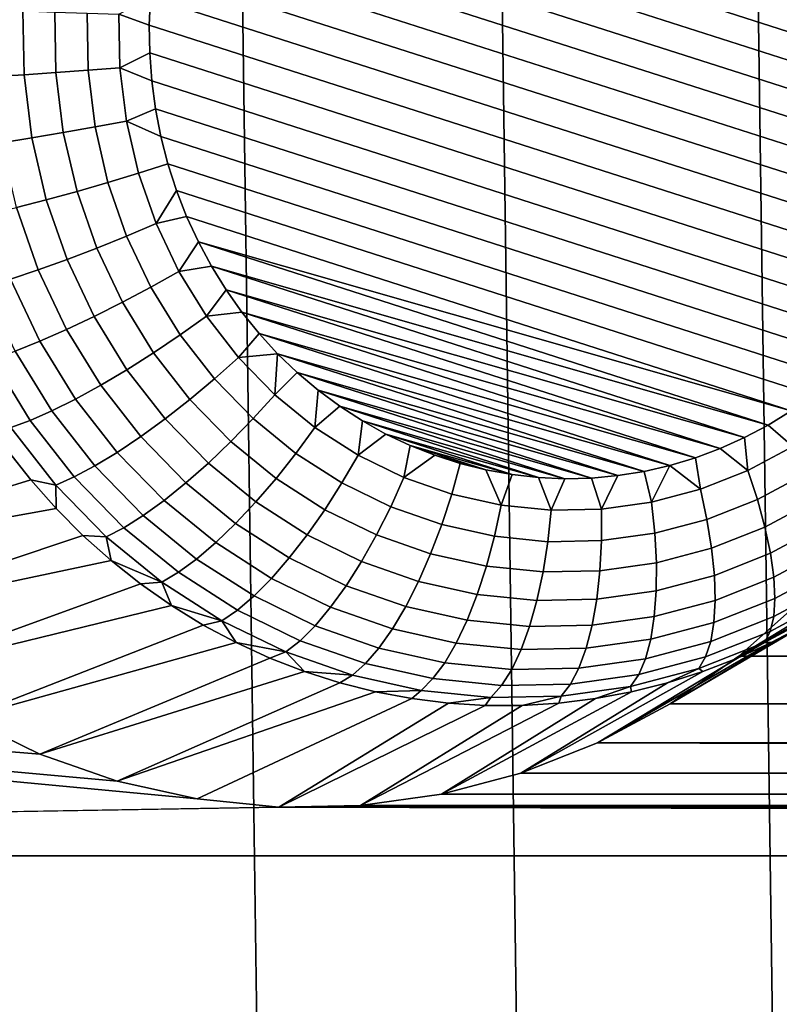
# Model space of a CAD drawing. Header units: metres. Extents: x -22 to 239, y -22 to 22.
# Tile 188 of 256: x 211.509 to 212.497, y 1.455 to 2.736. Entities that reach past the tile are written whole.
import ezdxf

# ---------------------------------------------------------------- set-up
doc = ezdxf.new("R2010")
doc.units = ezdxf.units.M
doc.layers.add('solid_10_151_033_XXX', color=7, linetype='CONTINUOUS')

msp = doc.modelspace()

# ---------------------------------------------------------------- linework, layer by layer
at = {"layer": 'solid_10_151_033_XXX'}
for points in [[(211.666092, -12.278622, 228.798355), (211.322037, 12.42083, 228.673126), (210.974304, 12.552074, 228.54657), (211.322037, -12.42083, 228.673126)], [(212.00592, -12.125679, 228.922043), (211.666092, 12.278622, 228.798355), (211.322037, 12.42083, 228.673126), (211.666092, -12.278622, 228.798355)], [(212.341324, -11.96209, 229.044113), (212.00592, 12.125679, 228.922043), (211.666092, 12.278622, 228.798355), (212.00592, -12.125679, 228.922043)], [(212.672134, -11.787946, 229.16452), (212.341324, 11.96209, 229.044113), (212.00592, 12.125679, 228.922043), (212.341324, -11.96209, 229.044113)], [(212.997879, -11.603481, 229.283081), (212.672134, 11.787946, 229.16452), (212.341324, 11.96209, 229.044113), (212.672134, -11.787946, 229.16452)], [(212.769028, 2.71061, 183.22731), (211.763611, 3.033459, 182.861359), (211.78302, 3.063559, 182.868423), (212.768494, 2.746919, 183.227112)], [(212.767426, 2.674533, 183.22673), (211.746094, 3.002293, 182.854996), (211.763611, 3.033459, 182.861359), (212.769028, 2.71061, 183.22731)], [(212.763748, 2.638899, 183.225388), (211.73053, 2.970198, 182.849319), (211.746094, 3.002293, 182.854996), (212.767426, 2.674533, 183.22673)], [(212.758102, 2.603888, 183.223328), (211.716965, 2.937386, 182.844391), (211.73053, 2.970198, 182.849319), (212.763748, 2.638899, 183.225388)], [(212.750488, 2.56957, 183.220566), (211.705414, 2.904056, 182.840179), (211.716965, 2.937386, 182.844391), (212.758102, 2.603888, 183.223328)], [(212.740952, 2.535803, 183.217087), (211.695877, 2.870288, 182.836716), (211.705414, 2.904056, 182.840179), (212.750488, 2.56957, 183.220566)], [(212.729401, 2.502473, 183.212891), (211.688263, 2.835971, 182.833939), (211.695877, 2.870288, 182.836716), (212.740952, 2.535803, 183.217087)], [(212.715836, 2.469661, 183.207947), (211.682617, 2.800959, 182.831894), (211.688263, 2.835971, 182.833939), (212.729401, 2.502473, 183.212891)], [(212.700272, 2.437566, 183.202286), (211.67894, 2.765326, 182.830551), (211.682617, 2.800959, 182.831894), (212.715836, 2.469661, 183.207947)], [(211.637787, 2.7432, 182.818619), (211.67894, 2.765326, 182.830551), (211.677353, 2.729249, 182.829971)], [(212.682755, 2.406399, 183.195908), (211.677353, 2.729249, 182.829971), (211.67894, 2.765326, 182.830551), (212.700272, 2.437566, 183.202286)], [(211.512985, 2.747589, 182.818542), (211.51445, 2.664648, 182.819077), (211.474258, 2.662114, 182.830627), (211.472733, 2.748857, 182.830078)], [(211.554459, 2.746205, 182.812729), (211.555847, 2.667414, 182.813232), (211.51445, 2.664648, 182.819077), (211.512985, 2.747589, 182.818542)], [(211.596329, 2.744733, 182.812759), (211.597626, 2.670357, 182.813232), (211.555847, 2.667414, 182.813232), (211.554459, 2.746205, 182.812729)], [(211.637787, 2.7432, 182.818619), (211.639008, 2.67342, 182.819077), (211.597626, 2.670357, 182.813232), (211.596329, 2.744733, 182.812759)], [(211.639008, 2.67342, 182.819077), (211.637787, 2.7432, 182.818619), (211.677353, 2.729249, 182.829971), (211.677872, 2.69294, 182.830154)], [(212.663345, 2.3763, 183.188843), (211.677872, 2.69294, 182.830154), (211.677353, 2.729249, 182.829971), (212.682755, 2.406399, 183.195908)], [(211.639008, 2.67342, 182.819077), (211.677872, 2.69294, 182.830154), (211.680542, 2.656545, 182.831131)], [(212.642105, 2.347437, 183.181107), (211.680542, 2.656545, 182.831131), (211.677872, 2.69294, 182.830154), (212.663345, 2.3763, 183.188843)], [(211.555847, 2.667414, 182.813232), (211.565506, 2.589283, 182.816757), (211.524612, 2.582403, 182.822769), (211.51445, 2.664648, 182.819077)], [(211.597626, 2.670357, 182.813232), (211.60675, 2.596604, 182.816559), (211.565506, 2.589283, 182.816757), (211.555847, 2.667414, 182.813232)], [(211.639008, 2.67342, 182.819077), (211.647568, 2.604225, 182.822189), (211.60675, 2.596604, 182.816559), (211.597626, 2.670357, 182.813232)], [(211.647568, 2.604225, 182.822189), (211.639008, 2.67342, 182.819077), (211.680542, 2.656545, 182.831131), (211.685379, 2.620245, 182.832886)], [(211.51445, 2.664648, 182.819077), (211.524612, 2.582403, 182.822769), (211.484894, 2.576099, 182.834503), (211.474258, 2.662114, 182.830627)], [(212.619156, 2.320012, 183.17276), (211.685379, 2.620245, 182.832886), (211.680542, 2.656545, 182.831131), (212.642105, 2.347437, 183.181107)], [(211.647568, 2.604225, 182.822189), (211.685379, 2.620245, 182.832886), (211.692368, 2.58428, 182.835434)], [(212.594574, 2.294145, 183.163818), (211.692368, 2.58428, 182.835434), (211.685379, 2.620245, 182.832886), (212.619156, 2.320012, 183.17276)], [(211.647568, 2.604225, 182.822189), (211.663361, 2.536484, 182.827927), (211.623581, 2.524403, 182.822678), (211.60675, 2.596604, 182.816559)], [(211.663361, 2.536484, 182.827927), (211.647568, 2.604225, 182.822189), (211.692368, 2.58428, 182.835434), (211.701492, 2.548801, 182.83876)], [(211.565506, 2.589283, 182.816757), (211.583328, 2.512795, 182.823242), (211.543381, 2.501887, 182.829605), (211.524612, 2.582403, 182.822769)], [(211.60675, 2.596604, 182.816559), (211.623581, 2.524403, 182.822678), (211.583328, 2.512795, 182.823242), (211.565506, 2.589283, 182.816757)], [(211.524612, 2.582403, 182.822769), (211.543381, 2.501887, 182.829605), (211.504517, 2.491892, 182.841644), (211.484894, 2.576099, 182.834503)], [(212.568481, 2.269968, 183.154312), (211.701492, 2.548801, 182.83876), (211.692368, 2.58428, 182.835434), (212.594574, 2.294145, 183.163818)], [(211.686172, 2.471051, 182.836243), (211.663361, 2.536484, 182.827927), (211.701492, 2.548801, 182.83876), (211.712738, 2.513982, 182.84285)], [(212.541061, 2.247637, 183.144333), (211.712738, 2.513982, 182.84285), (211.701492, 2.548801, 182.83876), (212.568481, 2.269968, 183.154312)], [(211.623581, 2.524403, 182.822678), (211.647903, 2.45466, 182.831528), (211.609085, 2.438911, 182.832611), (211.583328, 2.512795, 182.823242)], [(211.663361, 2.536484, 182.827927), (211.686172, 2.471051, 182.836243), (211.647903, 2.45466, 182.831528), (211.623581, 2.524403, 182.822678)], [(211.583328, 2.512795, 182.823242), (211.609085, 2.438911, 182.832611), (211.570496, 2.424113, 182.839478), (211.543381, 2.501887, 182.829605)], [(211.686172, 2.471051, 182.836243), (211.712738, 2.513982, 182.84285), (211.725983, 2.480052, 182.847672)], [(212.512421, 2.227223, 183.133911), (211.725983, 2.480052, 182.847672), (211.712738, 2.513982, 182.84285), (212.541061, 2.247637, 183.144333)], [(211.543381, 2.501887, 182.829605), (211.570496, 2.424113, 182.839478), (211.532883, 2.410553, 182.851959), (211.504517, 2.491892, 182.841644)], [(211.504517, 2.491892, 182.841644), (211.532883, 2.410553, 182.851959), (211.496964, 2.398495, 182.869843), (211.467499, 2.483004, 182.859116)], [(211.715729, 2.408748, 182.847), (211.686172, 2.471051, 182.836243), (211.725983, 2.480052, 182.847672), (211.741211, 2.44713, 182.85321)], [(212.512421, 2.227223, 183.133911), (211.741211, 2.44713, 182.85321), (211.725983, 2.480052, 182.847672)], [(211.686172, 2.471051, 182.836243), (211.715729, 2.408748, 182.847), (211.679398, 2.388253, 182.843002), (211.647903, 2.45466, 182.831528)], [(211.647903, 2.45466, 182.831528), (211.679398, 2.388253, 182.843002), (211.642471, 2.368562, 182.844772), (211.609085, 2.438911, 182.832611)], [(211.715729, 2.408748, 182.847), (211.741211, 2.44713, 182.85321), (211.758331, 2.415337, 182.859451)], [(212.482651, 2.2088, 183.123077), (211.758331, 2.415337, 182.859451), (211.741211, 2.44713, 182.85321)], [(212.512421, 2.227223, 183.133911), (212.482651, 2.2088, 183.123077), (211.741211, 2.44713, 182.85321)], [(211.609085, 2.438911, 182.832611), (211.642471, 2.368562, 182.844772), (211.605637, 2.350059, 182.852264), (211.570496, 2.424113, 182.839478)], [(211.570496, 2.424113, 182.839478), (211.605637, 2.350059, 182.852264), (211.569626, 2.333104, 182.865341), (211.532883, 2.410553, 182.851959)], [(211.532883, 2.410553, 182.851959), (211.569626, 2.333104, 182.865341), (211.535141, 2.318028, 182.883743), (211.496964, 2.398495, 182.869843)], [(211.715729, 2.408748, 182.847), (211.751648, 2.350358, 182.860077), (211.717697, 2.326017, 182.856934), (211.679398, 2.388253, 182.843002)], [(211.751648, 2.350358, 182.860077), (211.715729, 2.408748, 182.847), (211.758331, 2.415337, 182.859451), (211.777267, 2.3848, 182.866333)], [(212.451904, 2.192432, 183.111877), (211.777267, 2.3848, 182.866333), (211.758331, 2.415337, 182.859451)], [(212.482651, 2.2088, 183.123077), (212.451904, 2.192432, 183.111877), (211.758331, 2.415337, 182.859451)], [(211.496964, 2.398495, 182.869843), (211.535141, 2.318028, 182.883743), (211.502838, 2.305125, 182.907104), (211.463455, 2.388176, 182.892776)], [(211.679398, 2.388253, 182.843002), (211.717697, 2.326017, 182.856934), (211.683029, 2.302631, 182.859528), (211.642471, 2.368562, 182.844772)], [(211.751648, 2.350358, 182.860077), (211.777267, 2.3848, 182.866333), (211.797958, 2.355607, 182.873871)], [(212.420258, 2.178163, 183.100372), (211.797958, 2.355607, 182.873871), (211.777267, 2.3848, 182.866333)], [(212.451904, 2.192432, 183.111877), (212.420258, 2.178163, 183.100372), (211.777267, 2.3848, 182.866333)], [(211.642471, 2.368562, 182.844772), (211.683029, 2.302631, 182.859528), (211.648331, 2.280656, 182.867798), (211.605637, 2.350059, 182.852264)], [(211.605637, 2.350059, 182.852264), (211.648331, 2.280656, 182.867798), (211.614273, 2.26052, 182.881592), (211.569626, 2.333104, 182.865341)], [(211.751648, 2.350358, 182.860077), (211.793488, 2.296615, 182.875305), (211.762283, 2.268735, 182.873169), (211.717697, 2.326017, 182.856934)], [(211.793488, 2.296615, 182.875305), (211.751648, 2.350358, 182.860077), (211.797958, 2.355607, 182.873871), (211.820358, 2.327839, 182.882019)], [(212.387817, 2.166033, 183.088562), (211.820358, 2.327839, 182.882019), (211.797958, 2.355607, 182.873871)], [(212.420258, 2.178163, 183.100372), (212.387817, 2.166033, 183.088562), (211.797958, 2.355607, 182.873871)], [(211.569626, 2.333104, 182.865341), (211.614273, 2.26052, 182.881592), (211.581528, 2.242615, 182.900635), (211.535141, 2.318028, 182.883743)], [(211.717697, 2.326017, 182.856934), (211.762283, 2.268735, 182.873169), (211.73027, 2.241949, 182.876724), (211.683029, 2.302631, 182.859528)], [(211.793488, 2.296615, 182.875305), (211.820358, 2.327839, 182.882019), (211.844376, 2.301618, 182.890762)], [(212.354706, 2.156099, 183.076508), (211.844376, 2.301618, 182.890762), (211.820358, 2.327839, 182.882019)], [(212.387817, 2.166033, 183.088562), (212.354706, 2.156099, 183.076508), (211.820358, 2.327839, 182.882019)], [(211.535141, 2.318028, 182.883743), (211.581528, 2.242615, 182.900635), (211.550735, 2.227292, 182.924545), (211.502838, 2.305125, 182.907104)], [(211.473389, 2.294648, 182.934998), (211.522476, 2.214848, 182.952866), (211.49733, 2.205527, 182.985046), (211.447327, 2.286799, 182.966843)], [(211.502838, 2.305125, 182.907104), (211.550735, 2.227292, 182.924545), (211.522476, 2.214848, 182.952866), (211.473389, 2.294648, 182.934998)], [(211.683029, 2.302631, 182.859528), (211.73027, 2.241949, 182.876724), (211.698059, 2.216778, 182.88591), (211.648331, 2.280656, 182.867798)], [(211.793488, 2.296615, 182.875305), (211.840729, 2.248196, 182.892487), (211.812637, 2.217127, 182.891495), (211.762283, 2.268735, 182.873169)], [(211.793488, 2.296615, 182.875305), (211.844376, 2.301618, 182.890762), (211.840729, 2.248196, 182.892487)], [(211.840729, 2.248196, 182.892487), (211.844376, 2.301618, 182.890762), (211.869904, 2.277041, 182.900055)], [(212.321045, 2.148398, 183.064255), (211.869904, 2.277041, 182.900055), (211.844376, 2.301618, 182.890762)], [(212.354706, 2.156099, 183.076508), (212.321045, 2.148398, 183.064255), (211.844376, 2.301618, 182.890762)], [(211.648331, 2.280656, 182.867798), (211.698059, 2.216778, 182.88591), (211.66629, 2.193713, 182.900528), (211.614273, 2.26052, 182.881592)], [(211.762283, 2.268735, 182.873169), (211.812637, 2.217127, 182.891495), (211.7836, 2.187276, 182.896133), (211.73027, 2.241949, 182.876724)], [(211.892761, 2.205709, 182.911423), (211.840729, 2.248196, 182.892487), (211.869904, 2.277041, 182.900055), (211.896881, 2.25419, 182.909866)], [(212.286942, 2.142963, 183.051849), (211.896881, 2.25419, 182.909866), (211.869904, 2.277041, 182.900055)], [(212.321045, 2.148398, 183.064255), (212.286942, 2.142963, 183.051849), (211.869904, 2.277041, 182.900055)], [(211.614273, 2.26052, 182.881592), (211.66629, 2.193713, 182.900528), (211.635574, 2.173205, 182.920303), (211.581528, 2.242615, 182.900635)], [(211.581528, 2.242615, 182.900635), (211.635574, 2.173205, 182.920303), (211.606506, 2.155653, 182.944839), (211.550735, 2.227292, 182.924545)], [(211.840729, 2.248196, 182.892487), (211.892761, 2.205709, 182.911423), (211.868088, 2.171842, 182.911682), (211.812637, 2.217127, 182.891495)], [(211.892761, 2.205709, 182.911423), (211.896881, 2.25419, 182.909866), (211.925156, 2.233198, 182.920166)], [(212.252594, 2.139831, 183.039337), (211.925156, 2.233198, 182.920166), (211.896881, 2.25419, 182.909866)], [(212.286942, 2.142963, 183.051849), (212.252594, 2.139831, 183.039337), (211.896881, 2.25419, 182.909866)], [(211.73027, 2.241949, 182.876724), (211.7836, 2.187276, 182.896133), (211.754211, 2.159226, 182.906342), (211.698059, 2.216778, 182.88591)], [(211.948929, 2.169688, 182.93187), (211.892761, 2.205709, 182.911423), (211.925156, 2.233198, 182.920166), (211.95462, 2.214149, 182.930893)], [(212.218124, 2.139012, 183.026794), (211.95462, 2.214149, 182.930893), (211.925156, 2.233198, 182.920166)], [(212.252594, 2.139831, 183.039337), (212.218124, 2.139012, 183.026794), (211.925156, 2.233198, 182.920166)], [(211.550735, 2.227292, 182.924545), (211.606506, 2.155653, 182.944839), (211.579666, 2.1414, 182.973679), (211.522476, 2.214848, 182.952866)], [(211.698059, 2.216778, 182.88591), (211.754211, 2.159226, 182.906342), (211.725006, 2.133524, 182.92189), (211.66629, 2.193713, 182.900528)], [(211.812637, 2.217127, 182.891495), (211.868088, 2.171842, 182.911682), (211.842361, 2.139303, 182.917526), (211.7836, 2.187276, 182.896133)], [(212.514618, 2.180947, 183.137772), (212.482651, 2.2088, 183.123077), (212.512421, 2.227223, 183.133911)], [(211.49733, 2.205527, 182.985046), (211.555573, 2.130723, 183.006241), (211.523193, 2.137312, 183.037674), (211.492401, 2.176364, 183.026474)], [(211.522476, 2.214848, 182.952866), (211.579666, 2.1414, 182.973679), (211.555573, 2.130723, 183.006241), (211.49733, 2.205527, 182.985046)], [(211.892761, 2.205709, 182.911423), (211.948929, 2.169688, 182.93187), (211.927963, 2.133449, 182.933472), (211.868088, 2.171842, 182.911682)], [(211.948929, 2.169688, 182.93187), (211.95462, 2.214149, 182.930893), (211.985168, 2.197112, 182.942001)], [(212.18367, 2.14051, 183.014252), (211.985168, 2.197112, 182.942001), (211.95462, 2.214149, 182.930893)], [(212.218124, 2.139012, 183.026794), (212.18367, 2.14051, 183.014252), (211.95462, 2.214149, 182.930893)], [(212.514618, 2.180947, 183.137772), (212.45607, 2.149495, 183.116455), (212.451904, 2.192432, 183.111877), (212.482651, 2.2088, 183.123077)], [(211.66629, 2.193713, 182.900528), (211.725006, 2.133524, 182.92189), (211.696579, 2.11067, 182.942505), (211.635574, 2.173205, 182.920303)], [(212.008545, 2.140588, 182.953568), (211.948929, 2.169688, 182.93187), (211.985168, 2.197112, 182.942001), (212.016647, 2.182172, 182.953461)], [(212.149384, 2.144319, 183.001785), (212.016647, 2.182172, 182.953461), (211.985168, 2.197112, 182.942001)], [(212.18367, 2.14051, 183.014252), (212.149384, 2.144319, 183.001785), (211.985168, 2.197112, 182.942001)], [(212.45607, 2.149495, 183.116455), (212.420258, 2.178163, 183.100372), (212.451904, 2.192432, 183.111877)], [(211.7836, 2.187276, 182.896133), (211.842361, 2.139303, 182.917526), (211.816055, 2.108727, 182.928848), (211.754211, 2.159226, 182.906342)], [(212.008545, 2.140588, 182.953568), (212.016647, 2.182172, 182.953461), (212.04892, 2.169382, 182.96521)], [(212.115433, 2.150416, 182.989426), (212.04892, 2.169382, 182.96521), (212.016647, 2.182172, 182.953461)], [(212.149384, 2.144319, 183.001785), (212.115433, 2.150416, 182.989426), (212.016647, 2.182172, 182.953461)], [(212.45607, 2.149495, 183.116455), (212.394577, 2.125216, 183.094086), (212.387817, 2.166033, 183.088562), (212.420258, 2.178163, 183.100372)], [(212.45607, 2.149495, 183.116455), (212.514618, 2.180947, 183.137772), (212.530914, 2.145449, 183.152924), (212.468506, 2.111926, 183.130203)], [(211.492401, 2.176364, 183.026474), (211.523193, 2.137312, 183.037674), (211.186157, 2.033599, 183.715363), (211.118271, 2.120775, 183.690659)], [(211.635574, 2.173205, 182.920303), (211.696579, 2.11067, 182.942505), (211.669464, 2.09111, 182.967758), (211.606506, 2.155653, 182.944839)], [(211.868088, 2.171842, 182.911682), (211.927963, 2.133449, 182.933472), (211.905792, 2.098631, 182.940613), (211.842361, 2.139303, 182.917526)], [(211.948929, 2.169688, 182.93187), (212.008545, 2.140588, 182.953568), (211.991501, 2.102432, 182.956589), (211.927963, 2.133449, 182.933472)], [(212.070831, 2.118773, 182.976242), (212.008545, 2.140588, 182.953568), (212.04892, 2.169382, 182.96521), (212.081894, 2.158781, 182.977219)], [(212.115433, 2.150416, 182.989426), (212.081894, 2.158781, 182.977219), (212.04892, 2.169382, 182.96521)], [(212.394577, 2.125216, 183.094086), (212.354706, 2.156099, 183.076508), (212.387817, 2.166033, 183.088562)], [(211.606506, 2.155653, 182.944839), (211.669464, 2.09111, 182.967758), (211.644211, 2.075227, 182.997177), (211.579666, 2.1414, 182.973679)], [(211.754211, 2.159226, 182.906342), (211.816055, 2.108727, 182.928848), (211.789688, 2.080709, 182.945435), (211.725006, 2.133524, 182.92189)], [(212.13504, 2.104517, 182.999619), (212.070831, 2.118773, 182.976242), (212.081894, 2.158781, 182.977219), (212.115433, 2.150416, 182.989426)], [(212.330933, 2.108416, 183.070908), (212.321045, 2.148398, 183.064255), (212.354706, 2.156099, 183.076508)], [(212.330933, 2.108416, 183.070908), (212.354706, 2.156099, 183.076508), (212.394577, 2.125216, 183.094086)], [(211.579666, 2.1414, 182.973679), (211.644211, 2.075227, 182.997177), (211.621307, 2.063329, 183.030167), (211.555573, 2.130723, 183.006241)], [(212.008545, 2.140588, 182.953568), (212.070831, 2.118773, 182.976242), (212.057907, 2.07918, 182.980759), (211.991501, 2.102432, 182.956589)], [(212.13504, 2.104517, 182.999619), (212.115433, 2.150416, 182.989426), (212.149384, 2.144319, 183.001785)], [(212.200333, 2.098001, 183.023376), (212.13504, 2.104517, 182.999619), (212.149384, 2.144319, 183.001785), (212.18367, 2.14051, 183.014252)], [(212.200333, 2.098001, 183.023376), (212.18367, 2.14051, 183.014252), (212.218124, 2.139012, 183.026794)], [(212.2659, 2.099306, 183.047241), (212.200333, 2.098001, 183.023376), (212.218124, 2.139012, 183.026794), (212.252594, 2.139831, 183.039337)], [(212.2659, 2.099306, 183.047241), (212.252594, 2.139831, 183.039337), (212.286942, 2.142963, 183.051849)], [(212.330933, 2.108416, 183.070908), (212.2659, 2.099306, 183.047241), (212.286942, 2.142963, 183.051849), (212.321045, 2.148398, 183.064255)], [(212.394577, 2.125216, 183.094086), (212.45607, 2.149495, 183.116455), (212.468506, 2.111926, 183.130203), (212.402969, 2.086048, 183.106354)], [(212.468506, 2.111926, 183.130203), (212.530914, 2.145449, 183.152924), (212.544525, 2.111343, 183.173096), (212.478424, 2.07583, 183.149033)], [(211.523193, 2.137312, 183.037674), (211.556076, 2.100231, 183.049637), (211.186157, 2.033599, 183.715363)], [(211.555573, 2.130723, 183.006241), (211.556076, 2.100231, 183.049637), (211.523193, 2.137312, 183.037674)], [(211.555573, 2.130723, 183.006241), (211.621307, 2.063329, 183.030167), (211.590912, 2.065248, 183.062332), (211.556076, 2.100231, 183.049637)], [(211.725006, 2.133524, 182.92189), (211.789688, 2.080709, 182.945435), (211.763779, 2.055797, 182.966965), (211.696579, 2.11067, 182.942505)], [(211.842361, 2.139303, 182.917526), (211.905792, 2.098631, 182.940613), (211.882812, 2.065913, 182.95314), (211.816055, 2.108727, 182.928848)], [(211.927963, 2.133449, 182.933472), (211.991501, 2.102432, 182.956589), (211.973099, 2.065772, 182.965103), (211.905792, 2.098631, 182.940613)], [(212.070831, 2.118773, 182.976242), (212.13504, 2.104517, 182.999619), (212.126328, 2.063986, 183.005661), (212.057907, 2.07918, 182.980759)], [(212.330933, 2.108416, 183.070908), (212.394577, 2.125216, 183.094086), (212.402969, 2.086048, 183.106354), (212.335129, 2.068141, 183.081665)], [(211.696579, 2.11067, 182.942505), (211.763779, 2.055797, 182.966965), (211.738831, 2.034475, 182.992996), (211.669464, 2.09111, 182.967758)], [(211.816055, 2.108727, 182.928848), (211.882812, 2.065913, 182.95314), (211.859512, 2.035933, 182.970856), (211.789688, 2.080709, 182.945435)], [(211.991501, 2.102432, 182.956589), (212.057907, 2.07918, 182.980759), (212.043442, 2.04114, 182.990707), (211.973099, 2.065772, 182.965103)], [(212.13504, 2.104517, 182.999619), (212.200333, 2.098001, 183.023376), (212.195923, 2.057041, 183.031006), (212.126328, 2.063986, 183.005661)], [(212.2659, 2.099306, 183.047241), (212.330933, 2.108416, 183.070908), (212.335129, 2.068141, 183.081665), (212.265823, 2.058432, 183.056442)], [(212.402969, 2.086048, 183.106354), (212.468506, 2.111926, 183.130203), (212.478424, 2.07583, 183.149033), (212.408997, 2.048415, 183.123764)], [(212.478424, 2.07583, 183.149033), (212.544525, 2.111343, 183.173096), (212.555191, 2.079295, 183.197876), (212.485611, 2.04191, 183.172546)], [(211.556076, 2.100231, 183.049637), (211.590912, 2.065248, 183.062332), (211.262665, 1.95517, 183.74321), (211.186157, 2.033599, 183.715363)], [(211.669464, 2.09111, 182.967758), (211.738831, 2.034475, 182.992996), (211.715332, 2.017161, 183.023056), (211.644211, 2.075227, 182.997177)], [(211.905792, 2.098631, 182.940613), (211.973099, 2.065772, 182.965103), (211.953674, 2.031324, 182.978943), (211.882812, 2.065913, 182.95314)], [(212.200333, 2.098001, 183.023376), (212.2659, 2.099306, 183.047241), (212.265823, 2.058432, 183.056442), (212.195923, 2.057041, 183.031006)], [(211.789688, 2.080709, 182.945435), (211.859512, 2.035933, 182.970856), (211.836319, 2.009275, 182.993362), (211.763779, 2.055797, 182.966965)], [(212.057907, 2.07918, 182.980759), (212.126328, 2.063986, 183.005661), (212.115921, 2.025044, 183.01709), (212.043442, 2.04114, 182.990707)], [(212.335129, 2.068141, 183.081665), (212.402969, 2.086048, 183.106354), (212.408997, 2.048415, 183.123764), (212.337112, 2.029446, 183.097595)], [(212.408997, 2.048415, 183.123764), (212.478424, 2.07583, 183.149033), (212.485611, 2.04191, 183.172546), (212.412521, 2.013053, 183.14595)], [(212.485611, 2.04191, 183.172546), (212.555191, 2.079295, 183.197876), (212.562714, 2.049928, 183.226791), (212.489929, 2.01083, 183.200302)], [(211.590912, 2.065248, 183.062332), (211.627609, 2.032479, 183.075684), (211.262665, 1.95517, 183.74321)], [(211.621307, 2.063329, 183.030167), (211.627609, 2.032479, 183.075684), (211.590912, 2.065248, 183.062332)], [(211.644211, 2.075227, 182.997177), (211.715332, 2.017161, 183.023056), (211.693726, 2.004192, 183.056534), (211.621307, 2.063329, 183.030167)], [(211.621307, 2.063329, 183.030167), (211.693726, 2.004192, 183.056534), (211.627609, 2.032479, 183.075684)], [(211.882812, 2.065913, 182.95314), (211.953674, 2.031324, 182.978943), (211.933609, 1.999758, 182.997818), (211.859512, 2.035933, 182.970856)], [(211.973099, 2.065772, 182.965103), (212.043442, 2.04114, 182.990707), (212.027725, 2.005394, 183.00589), (211.953674, 2.031324, 182.978943)], [(212.126328, 2.063986, 183.005661), (212.195923, 2.057041, 183.031006), (212.189651, 2.017686, 183.04393), (212.115921, 2.025044, 183.01709)], [(212.265823, 2.058432, 183.056442), (212.335129, 2.068141, 183.081665), (212.337112, 2.029446, 183.097595), (212.263702, 2.01916, 183.070877)], [(212.649185, 2.032479, 183.44751), (212.685883, 2.065248, 183.460861), (212.526108, 1.980311, 184.203064), (212.444183, 1.908083, 184.173248)], [(211.739822, 1.722207, 183.916885), (211.845764, 1.711634, 183.955444), (208.119156, 1.648203, 182.599075), (208.1698, 2.058937, 182.617508)], [(211.635757, 1.74531, 183.879013), (211.739822, 1.722207, 183.916885), (208.1698, 2.058937, 182.617508)], [(211.534805, 1.780667, 183.84227), (211.635757, 1.74531, 183.879013), (208.1698, 2.058937, 182.617508)], [(211.43808, 1.827884, 183.807053), (211.534805, 1.780667, 183.84227), (208.1698, 2.058937, 182.617508)], [(211.763779, 2.055797, 182.966965), (211.836319, 2.009275, 182.993362), (211.813705, 1.986461, 183.020248), (211.738831, 2.034475, 182.992996)], [(212.195923, 2.057041, 183.031006), (212.265823, 2.058432, 183.056442), (212.263702, 2.01916, 183.070877), (212.189651, 2.017686, 183.04393)], [(212.489929, 2.01083, 183.200302), (212.562714, 2.049928, 183.226791), (212.566925, 2.023816, 183.259277), (212.491318, 1.983194, 183.231766)], [(212.043442, 2.04114, 182.990707), (212.115921, 2.025044, 183.01709), (212.104034, 1.98845, 183.033661), (212.027725, 2.005394, 183.00589)], [(212.337112, 2.029446, 183.097595), (212.408997, 2.048415, 183.123764), (212.412521, 2.013053, 183.14595), (212.336868, 1.993084, 183.118408)], [(212.412521, 2.013053, 183.14595), (212.485611, 2.04191, 183.172546), (212.489929, 2.01083, 183.200302), (212.413498, 1.980649, 183.172485)], [(211.627609, 2.032479, 183.075684), (211.666031, 2.002036, 183.089661), (211.347107, 1.886213, 183.773956), (211.262665, 1.95517, 183.74321)], [(211.693726, 2.004192, 183.056534), (211.666031, 2.002036, 183.089661), (211.627609, 2.032479, 183.075684)], [(211.738831, 2.034475, 182.992996), (211.813705, 1.986461, 183.020248), (211.792099, 1.967934, 183.050995), (211.715332, 2.017161, 183.023056)], [(211.859512, 2.035933, 182.970856), (211.933609, 1.999758, 182.997818), (211.913315, 1.971691, 183.021393), (211.836319, 2.009275, 182.993362)], [(211.953674, 2.031324, 182.978943), (212.027725, 2.005394, 183.00589), (212.011063, 1.97264, 183.026001), (211.933609, 1.999758, 182.997818)], [(212.115921, 2.025044, 183.01709), (212.189651, 2.017686, 183.04393), (212.181641, 1.980705, 183.061905), (212.104034, 1.98845, 183.033661)], [(212.263702, 2.01916, 183.070877), (212.337112, 2.029446, 183.097595), (212.336868, 1.993084, 183.118408), (212.259583, 1.982257, 183.090271)], [(212.610748, 2.002036, 183.433517), (212.649185, 2.032479, 183.44751), (212.444183, 1.908083, 184.173248)], [(211.715332, 2.017161, 183.023056), (211.792099, 1.967934, 183.050995), (211.771927, 1.954055, 183.084991), (211.693726, 2.004192, 183.056534)], [(212.189651, 2.017686, 183.04393), (212.263702, 2.01916, 183.070877), (212.259583, 1.982257, 183.090271), (212.181641, 1.980705, 183.061905)], [(212.336868, 1.993084, 183.118408), (212.412521, 2.013053, 183.14595), (212.413498, 1.980649, 183.172485), (212.334366, 1.959766, 183.143677)], [(212.491318, 1.983194, 183.231766), (212.566925, 2.023816, 183.259277), (212.567764, 2.001468, 183.294708), (212.489731, 1.959542, 183.266312)], [(211.666031, 2.002036, 183.089661), (211.706055, 1.974023, 183.104233), (211.347107, 1.886213, 183.773956)], [(211.693726, 2.004192, 183.056534), (211.706055, 1.974023, 183.104233), (211.666031, 2.002036, 183.089661)], [(211.693726, 2.004192, 183.056534), (211.771927, 1.954055, 183.084991), (211.706055, 1.974023, 183.104233)], [(211.836319, 2.009275, 182.993362), (211.913315, 1.971691, 183.021393), (211.893173, 1.94767, 183.049179), (211.813705, 1.986461, 183.020248)], [(211.933609, 1.999758, 182.997818), (212.011063, 1.97264, 183.026001), (211.993774, 1.943516, 183.050674), (211.913315, 1.971691, 183.021393)], [(212.027725, 2.005394, 183.00589), (212.104034, 1.98845, 183.033661), (212.090866, 1.954919, 183.055054), (212.011063, 1.97264, 183.026001)], [(212.570724, 1.974023, 183.418945), (212.610748, 2.002036, 183.433517), (212.444183, 1.908083, 184.173248), (212.35524, 1.846108, 184.140884)], [(212.413498, 1.980649, 183.172485), (212.489929, 2.01083, 183.200302), (212.491318, 1.983194, 183.231766), (212.411896, 1.951838, 183.20285)], [(212.489731, 1.959542, 183.266312), (212.567764, 2.001468, 183.294708), (212.565201, 1.98332, 183.332382), (212.485184, 1.940335, 183.303268)], [(211.813705, 1.986461, 183.020248), (211.893173, 1.94767, 183.049179), (211.873566, 1.928163, 183.080643), (211.792099, 1.967934, 183.050995)], [(212.104034, 1.98845, 183.033661), (212.181641, 1.980705, 183.061905), (212.172028, 1.946819, 183.084595), (212.090866, 1.954919, 183.055054)], [(212.259583, 1.982257, 183.090271), (212.336868, 1.993084, 183.118408), (212.334366, 1.959766, 183.143677), (212.25354, 1.948442, 183.114258)], [(211.706055, 1.974023, 183.104233), (211.747543, 1.948534, 183.119339), (211.43808, 1.827884, 183.807053), (211.347107, 1.886213, 183.773956)], [(211.771927, 1.954055, 183.084991), (211.747543, 1.948534, 183.119339), (211.706055, 1.974023, 183.104233)], [(212.181641, 1.980705, 183.061905), (212.259583, 1.982257, 183.090271), (212.25354, 1.948442, 183.114258), (212.172028, 1.946819, 183.084595)], [(212.334366, 1.959766, 183.143677), (212.413498, 1.980649, 183.172485), (212.411896, 1.951838, 183.20285), (212.329697, 1.93014, 183.172928)], [(212.529251, 1.948534, 183.403854), (212.570724, 1.974023, 183.418945), (212.35524, 1.846108, 184.140884)], [(212.411896, 1.951838, 183.20285), (212.491318, 1.983194, 183.231766), (212.489731, 1.959542, 183.266312), (212.407761, 1.927179, 183.236481)], [(230.395615, 1.908083, 190.707047), (212.444183, 1.908083, 184.173248), (212.526108, 1.980311, 184.203064)], [(212.485184, 1.940335, 183.303268), (212.565201, 1.98332, 183.332382), (212.559296, 1.969726, 183.371567), (212.477798, 1.925948, 183.341904)], [(211.792099, 1.967934, 183.050995), (211.873566, 1.928163, 183.080643), (211.854889, 1.913551, 183.115189), (211.771927, 1.954055, 183.084991)], [(211.913315, 1.971691, 183.021393), (211.993774, 1.943516, 183.050674), (211.976212, 1.91859, 183.079407), (211.893173, 1.94767, 183.049179)], [(212.011063, 1.97264, 183.026001), (212.090866, 1.954919, 183.055054), (212.076691, 1.925105, 183.080856), (211.993774, 1.943516, 183.050674)], [(212.477798, 1.925948, 183.341904), (212.559296, 1.969726, 183.371567), (212.529251, 1.948534, 183.403854), (212.486435, 1.925654, 183.388275)], [(211.747543, 1.948534, 183.119339), (211.790359, 1.925654, 183.134918), (211.43808, 1.827884, 183.807053)], [(211.771927, 1.954055, 183.084991), (211.790359, 1.925654, 183.134918), (211.747543, 1.948534, 183.119339)], [(211.771927, 1.954055, 183.084991), (211.854889, 1.913551, 183.115189), (211.790359, 1.925654, 183.134918)], [(211.893173, 1.94767, 183.049179), (211.976212, 1.91859, 183.079407), (211.95871, 1.898349, 183.111633), (211.873566, 1.928163, 183.080643)], [(212.090866, 1.954919, 183.055054), (212.172028, 1.946819, 183.084595), (212.161026, 1.916689, 183.111542), (212.076691, 1.925105, 183.080856)], [(212.172028, 1.946819, 183.084595), (212.25354, 1.948442, 183.114258), (212.245712, 1.918374, 183.142365), (212.161026, 1.916689, 183.111542)], [(212.25354, 1.948442, 183.114258), (212.334366, 1.959766, 183.143677), (212.329697, 1.93014, 183.172928), (212.245712, 1.918374, 183.142365)], [(212.486435, 1.925654, 183.388275), (212.529251, 1.948534, 183.403854), (212.35524, 1.846108, 184.140884), (212.26033, 1.795124, 184.106339)], [(212.329697, 1.93014, 183.172928), (212.411896, 1.951838, 183.20285), (212.407761, 1.927179, 183.236481), (212.322906, 1.904785, 183.205597)], [(212.407761, 1.927179, 183.236481), (212.489731, 1.959542, 183.266312), (212.485184, 1.940335, 183.303268), (212.401154, 1.907154, 183.272675)], [(211.993774, 1.943516, 183.050674), (212.076691, 1.925105, 183.080856), (212.061783, 1.899588, 183.11055), (211.976212, 1.91859, 183.079407)], [(212.401154, 1.907154, 183.272675), (212.485184, 1.940335, 183.303268), (212.477798, 1.925948, 183.341904), (212.392227, 1.892155, 183.31076)], [(211.790359, 1.925654, 183.134918), (211.834335, 1.905463, 183.150925), (211.534805, 1.780667, 183.84227), (211.43808, 1.827884, 183.807053)], [(211.854889, 1.913551, 183.115189), (211.834335, 1.905463, 183.150925), (211.790359, 1.925654, 183.134918)], [(211.873566, 1.928163, 183.080643), (211.95871, 1.898349, 183.111633), (211.941605, 1.883186, 183.146744), (211.854889, 1.913551, 183.115189)], [(212.076691, 1.925105, 183.080856), (212.161026, 1.916689, 183.111542), (212.148834, 1.890902, 183.142227), (212.061783, 1.899588, 183.11055)], [(212.245712, 1.918374, 183.142365), (212.329697, 1.93014, 183.172928), (212.322906, 1.904785, 183.205597), (212.236237, 1.892642, 183.174042)], [(212.442444, 1.905463, 183.372253), (212.486435, 1.925654, 183.388275), (212.26033, 1.795124, 184.106339)], [(212.322906, 1.904785, 183.205597), (212.407761, 1.927179, 183.236481), (212.401154, 1.907154, 183.272675), (212.314163, 1.884195, 183.241013)], [(212.392227, 1.892155, 183.31076), (212.477798, 1.925948, 183.341904), (212.442444, 1.905463, 183.372253), (212.39743, 1.888027, 183.355881)], [(212.477798, 1.925948, 183.341904), (212.486435, 1.925654, 183.388275), (212.442444, 1.905463, 183.372253)], [(211.854889, 1.913551, 183.115189), (211.879364, 1.888027, 183.167313), (211.834335, 1.905463, 183.150925)], [(211.854889, 1.913551, 183.115189), (211.941605, 1.883186, 183.146744), (211.879364, 1.888027, 183.167313)], [(211.976212, 1.91859, 183.079407), (212.061783, 1.899588, 183.11055), (212.046448, 1.878866, 183.14357), (211.95871, 1.898349, 183.111633)], [(212.161026, 1.916689, 183.111542), (212.245712, 1.918374, 183.142365), (212.236237, 1.892642, 183.174042), (212.148834, 1.890902, 183.142227)], [(211.834335, 1.905463, 183.150925), (211.879364, 1.888027, 183.167313), (211.534805, 1.780667, 183.84227)], [(211.95871, 1.898349, 183.111633), (212.046448, 1.878866, 183.14357), (212.03096, 1.863345, 183.179276), (211.941605, 1.883186, 183.146744)], [(212.061783, 1.899588, 183.11055), (212.148834, 1.890902, 183.142227), (212.135681, 1.869961, 183.176056), (212.046448, 1.878866, 183.14357)], [(212.39743, 1.888027, 183.355881), (212.442444, 1.905463, 183.372253), (212.26033, 1.795124, 184.106339), (212.160599, 1.755741, 184.070038)], [(212.236237, 1.892642, 183.174042), (212.322906, 1.904785, 183.205597), (212.314163, 1.884195, 183.241013), (212.225296, 1.871745, 183.208664)], [(212.314163, 1.884195, 183.241013), (212.401154, 1.907154, 183.272675), (212.392227, 1.892155, 183.31076), (212.303619, 1.868771, 183.278519)], [(230.484573, 1.846108, 190.73941), (212.35524, 1.846108, 184.140884), (212.444183, 1.908083, 184.173248)], [(230.395615, 1.908083, 190.707047), (230.484573, 1.846108, 190.73941), (212.444183, 1.908083, 184.173248)], [(211.879364, 1.888027, 183.167313), (211.925247, 1.873406, 183.184021), (211.635757, 1.74531, 183.879013), (211.534805, 1.780667, 183.84227)], [(211.941605, 1.883186, 183.146744), (211.925247, 1.873406, 183.184021), (211.879364, 1.888027, 183.167313)], [(212.148834, 1.890902, 183.142227), (212.236237, 1.892642, 183.174042), (212.225296, 1.871745, 183.208664), (212.135681, 1.869961, 183.176056)], [(212.351547, 1.873406, 183.339172), (212.39743, 1.888027, 183.355881), (212.160599, 1.755741, 184.070038)], [(212.225296, 1.871745, 183.208664), (212.314163, 1.884195, 183.241013), (212.303619, 1.868771, 183.278519), (212.21312, 1.856091, 183.245575)], [(212.303619, 1.868771, 183.278519), (212.392227, 1.892155, 183.31076), (212.351547, 1.873406, 183.339172), (212.304932, 1.86165, 183.322205)], [(212.392227, 1.892155, 183.31076), (212.39743, 1.888027, 183.355881), (212.351547, 1.873406, 183.339172)], [(211.925247, 1.873406, 183.184021), (211.971863, 1.86165, 183.200974), (211.635757, 1.74531, 183.879013)], [(211.941605, 1.883186, 183.146744), (212.03096, 1.863345, 183.179276), (211.971863, 1.86165, 183.200974), (211.925247, 1.873406, 183.184021)], [(212.046448, 1.878866, 183.14357), (212.135681, 1.869961, 183.176056), (212.121841, 1.854275, 183.212357), (212.03096, 1.863345, 183.179276)], [(212.304932, 1.86165, 183.322205), (212.351547, 1.873406, 183.339172), (212.160599, 1.755741, 184.070038), (212.05748, 1.728531, 184.032501)], [(212.135681, 1.869961, 183.176056), (212.225296, 1.871745, 183.208664), (212.21312, 1.856091, 183.245575), (212.121841, 1.854275, 183.212357)], [(212.019043, 1.852797, 183.218155), (211.739822, 1.722207, 183.916885), (211.635757, 1.74531, 183.879013), (211.971863, 1.86165, 183.200974)], [(212.03096, 1.863345, 183.179276), (212.019043, 1.852797, 183.218155), (211.971863, 1.86165, 183.200974)], [(212.03096, 1.863345, 183.179276), (212.121841, 1.854275, 183.212357), (212.06662, 1.846879, 183.235474), (212.019043, 1.852797, 183.218155)], [(212.257751, 1.852797, 183.305038), (212.304932, 1.86165, 183.322205), (212.05748, 1.728531, 184.032501)], [(212.21312, 1.856091, 183.245575), (212.303619, 1.868771, 183.278519), (212.257751, 1.852797, 183.305038), (212.210175, 1.846879, 183.28772)], [(212.303619, 1.868771, 183.278519), (212.304932, 1.86165, 183.322205), (212.257751, 1.852797, 183.305038)], [(212.019043, 1.852797, 183.218155), (212.06662, 1.846879, 183.235474), (211.845764, 1.711634, 183.955444), (211.739822, 1.722207, 183.916885)], [(212.06662, 1.846879, 183.235474), (212.114441, 1.843915, 183.252869), (211.845764, 1.711634, 183.955444)], [(212.210175, 1.846879, 183.28772), (212.257751, 1.852797, 183.305038), (212.05748, 1.728531, 184.032501), (211.95195, 1.713746, 183.994095)], [(212.162354, 1.843915, 183.270309), (212.210175, 1.846879, 183.28772), (211.95195, 1.713746, 183.994095)], [(212.121841, 1.854275, 183.212357), (212.114441, 1.843915, 183.252869), (212.06662, 1.846879, 183.235474)], [(212.121841, 1.854275, 183.212357), (212.21312, 1.856091, 183.245575), (212.162354, 1.843915, 183.270309), (212.114441, 1.843915, 183.252869)], [(212.21312, 1.856091, 183.245575), (212.210175, 1.846879, 183.28772), (212.162354, 1.843915, 183.270309)], [(230.579468, 1.795124, 190.773956), (212.26033, 1.795124, 184.106339), (212.35524, 1.846108, 184.140884)], [(230.484573, 1.846108, 190.73941), (230.579468, 1.795124, 190.773956), (212.35524, 1.846108, 184.140884)], [(212.114441, 1.843915, 183.252869), (212.162354, 1.843915, 183.270309), (211.95195, 1.713746, 183.994095), (211.845764, 1.711634, 183.955444)], [(230.679214, 1.755741, 190.810257), (212.160599, 1.755741, 184.070038), (212.26033, 1.795124, 184.106339)], [(230.579468, 1.795124, 190.773956), (230.679214, 1.755741, 190.810257), (212.26033, 1.795124, 184.106339)], [(230.782318, 1.728531, 190.847794), (212.05748, 1.728531, 184.032501), (212.160599, 1.755741, 184.070038)], [(230.679214, 1.755741, 190.810257), (230.782318, 1.728531, 190.847794), (212.160599, 1.755741, 184.070038)], [(230.887863, 1.713746, 190.8862), (211.95195, 1.713746, 183.994095), (212.05748, 1.728531, 184.032501)], [(230.782318, 1.728531, 190.847794), (230.887863, 1.713746, 190.8862), (212.05748, 1.728531, 184.032501)], [(211.845764, 1.711634, 183.955444), (234.720657, 1.648207, 192.281219), (208.119156, 1.648203, 182.599075)], [(230.994049, 1.711634, 190.92485), (211.845764, 1.711634, 183.955444), (211.95195, 1.713746, 183.994095)], [(230.994049, 1.711634, 190.92485), (234.720657, 1.648207, 192.281219), (211.845764, 1.711634, 183.955444)], [(230.887863, 1.713746, 190.8862), (230.994049, 1.711634, 190.92485), (211.95195, 1.713746, 183.994095)], [(208.079788, 1.236431, 182.584747), (208.119156, 1.648203, 182.599075), (234.720657, 1.648207, 192.281219), (234.760025, 1.236435, 192.295547)]]:
    msp.add_3dface(points, dxfattribs=at)

doc.saveas('drawing.dxf')
